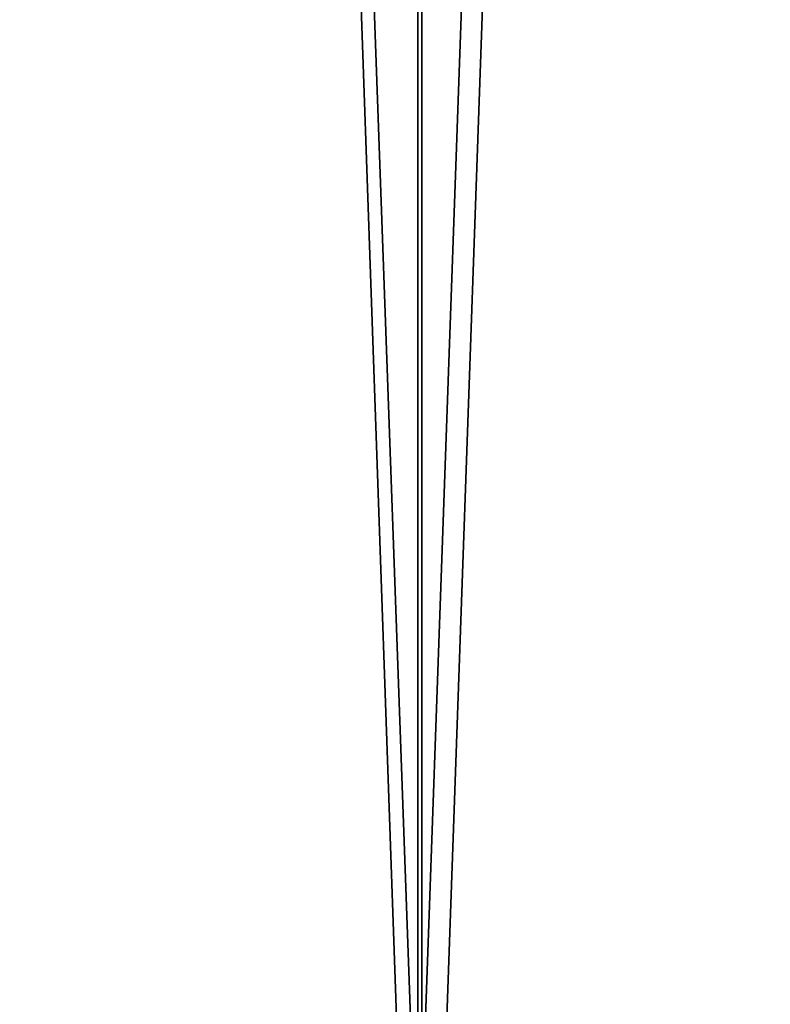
# Model space of a CAD drawing. Header units: millimetres. Extents: x -56 to 60, y -2 to 74.
# Tile 126 of 256: x -0.42 to 2.53, y 1.87 to 5.73. Entities that reach past the tile are written whole.
import ezdxf

# ---------------------------------------------------------------- set-up
doc = ezdxf.new("R2010")
doc.units = ezdxf.units.MM
doc.header["$LTSCALE"] = 127.314815
for name, color, linetype in [('22', 7, 'CONTINUOUS'), ('23', 7, 'CONTINUOUS'), ('24', 7, 'CONTINUOUS'), ('25', 7, 'CONTINUOUS')]:
    doc.layers.add(name, color=color, linetype=linetype)

msp = doc.modelspace()

# ---------------------------------------------------------------- linework, layer by layer
at = {"layer": '22', "color": 7, "linetype": 'CONTINUOUS', "true_color": 0x96918c}
for points in [[(1.1573, -1, -41.9841), (-1.1573, -1, -41.9841), (1.1573, 64.8, -41.9841), (1.1573, -1, -41.9841)], [(1.1573, 64.8, -41.9841), (-1.1573, -1, -41.9841), (-1.1573, 64.8, -41.9841), (1.1573, 64.8, -41.9841)], [(3.4683, -1, -41.8565), (1.1573, -1, -41.9841), (3.4684, 64.8, -41.8565), (3.4683, -1, -41.8565)], [(3.4684, 64.8, -41.8565), (1.1573, -1, -41.9841), (1.1573, 64.8, -41.9841), (3.4684, 64.8, -41.8565)]]:
    msp.add_3dface(points, dxfattribs=at)
at = {"layer": '23', "color": 7, "linetype": 'CONTINUOUS', "true_color": 0x96918c}
for points in [[(-1.1573, -1, 41.9841), (1.1573, -1, 41.9841), (-1.1573, 64.8, 41.9841), (-1.1573, -1, 41.9841)], [(-1.1573, 64.8, 41.9841), (1.1573, -1, 41.9841), (1.1573, 64.8, 41.9841), (-1.1573, 64.8, 41.9841)], [(1.1573, -1, 41.9841), (3.4683, -1, 41.8565), (1.1573, 64.8, 41.9841), (1.1573, -1, 41.9841)], [(1.1573, 64.8, 41.9841), (3.4683, -1, 41.8565), (3.4684, 64.8, 41.8565), (1.1573, 64.8, 41.9841)]]:
    msp.add_3dface(points, dxfattribs=at)
at = {"layer": '24', "color": 7, "linetype": 'CONTINUOUS', "true_color": 0x96918c}
for points in [[(1.1423, 64.8, -39.9837), (-1.1423, 64.8, -39.9837), (1.1422, 1, -39.9837), (1.1423, 64.8, -39.9837)], [(1.1422, 1, -39.9837), (-1.1423, 64.8, -39.9837), (-1.1422, 1, -39.9837), (1.1422, 1, -39.9837)], [(3.423, 1, -39.8533), (1.1423, 64.8, -39.9837), (1.1422, 1, -39.9837), (3.423, 1, -39.8533)], [(3.4231, 64.8, -39.8533), (1.1423, 64.8, -39.9837), (3.423, 1, -39.8533), (3.4231, 64.8, -39.8533)]]:
    msp.add_3dface(points, dxfattribs=at)
at = {"layer": '25', "color": 7, "linetype": 'CONTINUOUS', "true_color": 0x96918c}
for points in [[(-1.1423, 64.8, 39.9837), (1.1423, 64.8, 39.9837), (-1.1422, 1, 39.9837), (-1.1423, 64.8, 39.9837)], [(-1.1422, 1, 39.9837), (1.1423, 64.8, 39.9837), (1.1422, 1, 39.9837), (-1.1422, 1, 39.9837)], [(1.1423, 64.8, 39.9837), (3.4231, 64.8, 39.8533), (1.1422, 1, 39.9837), (1.1423, 64.8, 39.9837)], [(1.1422, 1, 39.9837), (3.4231, 64.8, 39.8533), (3.423, 1, 39.8533), (1.1422, 1, 39.9837)]]:
    msp.add_3dface(points, dxfattribs=at)

doc.saveas('drawing.dxf')
